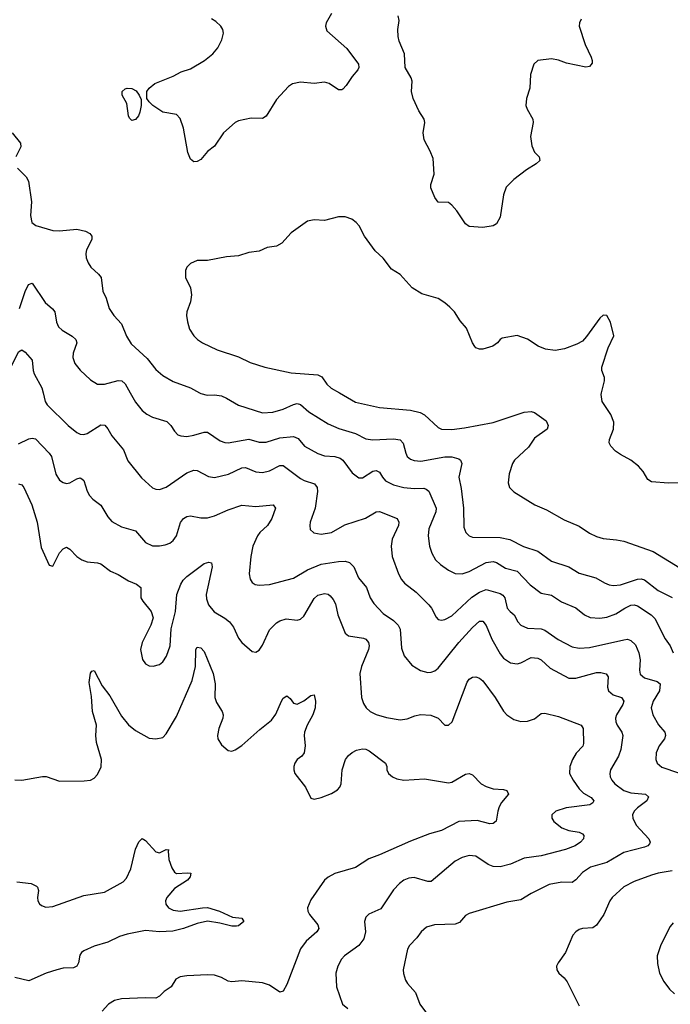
# Model space of a CAD drawing. Header units: inches. Extents: x 1308439 to 1441336, y 959892 to 1036309.
# Tile 117 of 167: x 1410098 to 1413880, y 966449 to 972167. Entities that reach past the tile are written whole.
import ezdxf

# ---------------------------------------------------------------- set-up
doc = ezdxf.new("R2010")
doc.units = ezdxf.units.IN
doc.header["$MEASUREMENT"] = 0
doc.layers.add('B4916', color=7, linetype='Continuous')
doc.layers.add('B4917', color=7, linetype='Continuous')

msp = doc.modelspace()

# ---------------------------------------------------------------- linework, layer by layer
at = {"layer": 'B4916', "color": 6}
for points, elevation in [([(1410233.8, 970000), (1410245.9, 969950), (1410256.5, 969930), (1410378.8, 969810), (1410429.7, 969769.7), (1410450, 969760.1), (1410470, 969758.6), (1410490, 969764.6), (1410570, 969813.6), (1410593, 969813), (1410610, 969791.8), (1410632.5, 969750), (1410701, 969670), (1410726.3, 969606.3), (1410805.7, 969505.7), (1410870, 969449.3), (1410890, 969440.6), (1410910, 969439.1), (1410950, 969452), (1411070, 969536.6), (1411110, 969551.7), (1411130, 969549.8), (1411195, 969515), (1411230, 969508.4), (1411311.8, 969528.2), (1411390, 969565.3), (1411410, 969566.8), (1411470, 969541.5), (1411510, 969537.6), (1411550, 969548.2), (1411610, 969577.4), (1411630, 969578), (1411730, 969502.9), (1411751.4, 969491.4), (1411811.3, 969471.3), (1411826.9, 969450), (1411828.1, 969428.1), (1411815.1, 969330), (1411786.8, 969250), (1411783.9, 969230), (1411787.1, 969207.1), (1411806.8, 969186.8), (1411850, 969179.6), (1411910, 969188.3), (1411987, 969233), (1412107.2, 969272.8), (1412170, 969309.8), (1412190, 969311.4), (1412291.4, 969270), (1412301, 969250), (1412299, 969230), (1412263.8, 969150), (1412257.2, 969110), (1412262.5, 969050), (1412299.8, 968950), (1412316.7, 968916.7), (1412334.7, 968894.7), (1412402.5, 968842.5), (1412476.9, 968770), (1412491.8, 968750), (1412517.8, 968697.8), (1412530, 968684.4), (1412550, 968680.2), (1412570, 968684), (1412610, 968705.2), (1412725.7, 968814.3), (1412770, 968842.6), (1412810, 968858.2), (1412890, 968835), (1412905.7, 968825.7), (1412917, 968810), (1412932.2, 968750), (1412947.9, 968730), (1412972.3, 968710), (1412994.2, 968670), (1413010.9, 968650.9), (1413050, 968634.4), (1413130, 968629.2), (1413150, 968621.7), (1413227.7, 968567.7), (1413310, 968524.4), (1413350, 968517), (1413410, 968521.1), (1413610, 968566.7), (1413630, 968568.9), (1413650, 968562.5), (1413676.5, 968536.5), (1413697.6, 968490), (1413705.1, 968450), (1413700.2, 968390), (1413705.4, 968365.4), (1413730, 968344.9), (1413803, 968323), (1413821.2, 968310), (1413816.3, 968270), (1413780.6, 968210), (1413768.8, 968170), (1413778.6, 968130), (1413811.4, 968071.4), (1413847.1, 968030), (1413851.8, 968010), (1413845.8, 967990), (1413815.5, 967950), (1413797.3, 967910), (1413796, 967870), (1413803.1, 967850), (1413830, 967825.5), (1414030, 967758.8)], 2700), ([(1410739.9, 970000), (1410770, 969946.3), (1410810, 969898), (1410836.4, 969876.4), (1410870, 969858.1), (1410953.4, 969833.4), (1410975.5, 969810), (1410996.8, 969776.8), (1411017.3, 969757.3), (1411034.9, 969750), (1411070, 969747), (1411110, 969753.5), (1411170, 969772), (1411190, 969771.3), (1411262.3, 969722.3), (1411290, 969711.8), (1411310, 969709.6), (1411430, 969731), (1411490, 969714.7), (1411530, 969713), (1411610, 969738.4), (1411690, 969746.8), (1411715.9, 969735.9), (1411752.7, 969690), (1411830, 969648.8), (1411870, 969634.2), (1411930.5, 969630.5), (1411961.4, 969621.4), (1411975.4, 969610), (1412030, 969536), (1412070, 969506.6), (1412090, 969506.5), (1412150, 969545.5), (1412170, 969549.1), (1412190, 969538.7), (1412206.2, 969510), (1412224, 969490), (1412270, 969466.5), (1412330, 969450.8), (1412390, 969445.4), (1412446.5, 969446.5), (1412461.5, 969441.5), (1412475.3, 969430), (1412517.8, 969330), (1412516, 969310), (1412475.6, 969210), (1412472.6, 969170), (1412479.6, 969110), (1412493.5, 969070), (1412514.6, 969030), (1412543, 969003), (1412590, 968970.3), (1412630, 968950.3), (1412670, 968948.2), (1412710, 968963.6), (1412810, 969014.9), (1412850, 969021.3), (1412870, 969015.3), (1412922.4, 968982.4), (1412990, 968964.1), (1413065.3, 968885.3), (1413130, 968836.2), (1413190, 968824.7), (1413247.2, 968787.2), (1413330, 968751.5), (1413380.7, 968710), (1413414.6, 968694.6), (1413470, 968691.3), (1413510, 968697.3), (1413563.4, 968716.6), (1413615.5, 968750), (1413650, 968766.3), (1413670, 968768.9), (1413690, 968763.9), (1413768.2, 968710), (1413789.1, 968689.1), (1413850, 968571.2), (1413878.5, 968530), (1413897.3, 968490)], 2800), ([(1411142.8, 970000), (1411150, 969996.1), (1411187.6, 969987.6), (1411230, 969988.1), (1411270, 969982.1), (1411300.3, 969970), (1411370, 969929.5), (1411510, 969883.7), (1411570, 969887.7), (1411630, 969905.4), (1411690, 969932.6), (1411710, 969937.4), (1411730, 969932.9), (1411777.8, 969890), (1411890, 969819.9), (1411953.4, 969793.4), (1412050, 969763.2), (1412110, 969733.8), (1412150, 969727.5), (1412270, 969733.3), (1412310, 969727.1), (1412327.8, 969707.8), (1412341.5, 969650), (1412350.8, 969630.8), (1412370, 969614.2), (1412390, 969606.4), (1412430, 969602.8), (1412570, 969628.8), (1412610, 969628.7), (1412650, 969617.7), (1412660.2, 969610), (1412668.6, 969590), (1412651.2, 969510), (1412664.7, 969444.7), (1412678.2, 969330), (1412680.4, 969220.4), (1412691.2, 969190), (1412710, 969170.1), (1412730, 969161.1), (1412890, 969161), (1412947.6, 969147.6), (1413027.1, 969107.1), (1413110, 969080.9), (1413190, 969023.2), (1413289.6, 968990), (1413350, 968952.8), (1413445.9, 968925.9), (1413496.4, 968896.4), (1413525.2, 968885.2), (1413550, 968882), (1413590, 968885.9), (1413690, 968918.2), (1413710, 968919.6), (1413730, 968913.9), (1413810, 968853), (1413891.3, 968811.3)], 2900), ([(1411956.5, 970000), (1412050, 969946.6), (1412190, 969914.7), (1412370, 969899.2), (1412426.2, 969886.1), (1412450, 969872.7), (1412530, 969798.3), (1412549.7, 969789.7), (1412610, 969787.3), (1412683.5, 969796.5), (1412850, 969827.2), (1413030, 969887.2), (1413070, 969891.9), (1413090, 969886), (1413157.8, 969837.8), (1413170.1, 969809.9), (1413164.1, 969790), (1413090, 969736.6), (1413055.3, 969684.7), (1412974.9, 969610), (1412961.6, 969590), (1412943.8, 969530), (1412937.3, 969477.3), (1412945.4, 969450), (1412970, 969424.8), (1413093, 969350), (1413160.5, 969320.5), (1413262.1, 969262.1), (1413350, 969225), (1413410, 969185.9), (1413450, 969166.4), (1413490, 969153.8), (1413567.5, 969147.5), (1413610, 969138.6), (1413779.2, 969079.2), (1414030, 968926.1)], 3000), ([(1413930, 969478.3), (1413870, 969476.5), (1413770, 969483.2), (1413750, 969496.1), (1413722.6, 969542.6), (1413695.3, 969575.3), (1413650, 969609.9), (1413590, 969641.4), (1413561.8, 969661.8), (1413534, 969690), (1413524.4, 969710), (1413526, 969730), (1413548.7, 969790), (1413550.5, 969830), (1413533.7, 969873.7), (1413484.6, 969950), (1413478, 969990), (1413480.5, 970000)], 3000), ([(1410090, 969704), (1410150, 969733.9), (1410170, 969737.9), (1410190, 969733.9), (1410269.5, 969650), (1410282.6, 969630), (1410308.5, 969528.5), (1410330, 969492.9), (1410350, 969478.7), (1410370, 969474.3), (1410390, 969478.5), (1410430, 969500.7), (1410450, 969506.2), (1410459.9, 969499.9), (1410470.2, 969490.2), (1410490.6, 969430), (1410504, 969404), (1410522.5, 969382.5), (1410570, 969348.2), (1410610, 969280.9), (1410632.4, 969252.4), (1410690, 969221.1), (1410770, 969198.5), (1410830, 969130.4), (1410870, 969112.4), (1410910, 969111.1), (1410943, 969117), (1410970, 969128.1), (1410990, 969142.7), (1411010, 969170), (1411032.3, 969247.7), (1411050, 969270.3), (1411070, 969282.4), (1411090, 969286.3), (1411150, 969274.5), (1411190, 969274.4), (1411230, 969285), (1411310, 969321.3), (1411390, 969348.3), (1411470, 969340.3), (1411570.9, 969350), (1411583.8, 969330), (1411562.9, 969270), (1411537.5, 969230), (1411494.3, 969190), (1411479.7, 969170), (1411453.4, 969110), (1411441.6, 969050), (1411432.4, 968950), (1411437.8, 968917.8), (1411450, 968898.4), (1411467.3, 968887.3), (1411490, 968882.3), (1411550, 968886.9), (1411690, 968923.8), (1411770, 968971.7), (1411850, 969004.3), (1411950, 969021), (1411990, 969021.8), (1412015, 969015), (1412040.1, 968990), (1412066.6, 968926.6), (1412114.2, 968870), (1412135, 968810), (1412156.3, 968776.3), (1412210, 968717.8), (1412270, 968677.4), (1412298.7, 968650), (1412308.6, 968628.6), (1412317.7, 968517.7), (1412332.9, 968472.9), (1412377.9, 968418), (1412426.8, 968386.8), (1412470, 968376.7), (1412490, 968378.4), (1412510, 968385.9), (1412530, 968400.6), (1412650.1, 968550), (1412730, 968637.7), (1412770, 968674.9), (1412790, 968675), (1412810, 968648.1), (1412841.7, 968570), (1412890, 968484.9), (1412910, 968458.7), (1412950, 968432.9), (1412990, 968427), (1413010, 968431.5), (1413070, 968462.9), (1413110, 968459.1), (1413130, 968449.8), (1413181.7, 968401.7), (1413290, 968343.2), (1413330, 968343.8), (1413450, 968375.6), (1413476.6, 968376.6), (1413507.4, 968367.4), (1413518.9, 968350), (1413514, 968290), (1413520.3, 968270), (1413547.3, 968247.3), (1413596.7, 968230), (1413610.2, 968210), (1413604.3, 968190), (1413567.7, 968130), (1413562.1, 968110), (1413562.5, 968090), (1413570, 968070.1), (1413598.1, 968030), (1413603.7, 968010), (1413591.2, 967928.8), (1413578.7, 967890), (1413532.5, 967810), (1413527.8, 967790), (1413530, 967770), (1413540.2, 967750), (1413557.9, 967730), (1413610.4, 967690.4), (1413650, 967677.5), (1413734.6, 967670), (1413753.3, 967653.3), (1413743.7, 967630), (1413688.7, 967590), (1413668.8, 967570), (1413660.5, 967550), (1413661.3, 967530), (1413680.8, 967490), (1413754.9, 967410), (1413762.6, 967390), (1413758.2, 967381.8), (1413749.2, 967370), (1413730, 967361.6), (1413610, 967330.3), (1413510, 967272.9), (1413415.5, 967244.5), (1413370, 967215.4), (1413330, 967171.2), (1413310, 967156.8), (1413250, 967158.5), (1413175, 967145), (1413070, 967092.1), (1413010, 967055.5), (1412930, 967042.2), (1412710, 966975.5), (1412690, 966964.7), (1412655.1, 966924.9), (1412630, 966913.7), (1412509.5, 966910.5), (1412462.1, 966897.9), (1412431.1, 966870), (1412405.6, 966834.4), (1412364.3, 966790), (1412352.5, 966770), (1412327.3, 966650), (1412328.8, 966628.8), (1412340.7, 966590), (1412351.4, 966570), (1412398.2, 966518.2), (1412424.2, 966450), (1412468.4, 966390)], 2600), ([(1410090, 969471.7), (1410110, 969466.5), (1410122.5, 969450), (1410168, 969350), (1410199, 969250), (1410222.7, 969102.7), (1410270, 968999.5), (1410290, 968993.1), (1410328.2, 969071.8), (1410350, 969095), (1410370, 969103.3), (1410390, 969091.7), (1410429.7, 969050), (1410459.4, 969030), (1410490, 969019), (1410550, 969013.7), (1410570, 969006.6), (1410625.4, 968965.4), (1410670, 968944.7), (1410730, 968908), (1410777, 968890), (1410801, 968870), (1410802.8, 968810), (1410812.8, 968790), (1410862.2, 968730), (1410872.7, 968692.7), (1410860.7, 968650), (1410809.4, 968550), (1410800.3, 968510), (1410811.9, 968451.9), (1410830, 968426.7), (1410850, 968415.6), (1410872.7, 968412.7), (1410910, 968422.7), (1410930, 968438.2), (1410951.7, 968470), (1410971.8, 968530), (1410978.1, 968630), (1411004.2, 968730), (1411011.4, 968830), (1411034.5, 968890), (1411048.2, 968911.8), (1411070, 968933), (1411170, 969009.7), (1411197, 969017), (1411212.1, 969012.1), (1411216, 968990), (1411181.5, 968830), (1411183.6, 968803.6), (1411194.9, 968770), (1411228.1, 968728.1), (1411291, 968691), (1411317.7, 968670), (1411340.3, 968640.3), (1411370, 968576.2), (1411388.2, 968550), (1411450, 968497.9), (1411470, 968494.8), (1411490, 968505.5), (1411510, 968534.8), (1411550, 968623.7), (1411590, 968664.7), (1411610, 968676.8), (1411647.5, 968687.5), (1411710, 968680.4), (1411730, 968686), (1411750, 968703.9), (1411810, 968805.4), (1411830, 968825.2), (1411870, 968835.6), (1411890, 968831.4), (1411901.6, 968821.6), (1411920.2, 968799.8), (1411934, 968774), (1411946.8, 968710), (1411990, 968604), (1412010, 968588.5), (1412095.6, 968575.6), (1412110, 968568.8), (1412125.3, 968550), (1412129, 968530), (1412126.2, 968510), (1412085.2, 968410), (1412075.3, 968370), (1412084.8, 968230), (1412095.7, 968195.7), (1412112.1, 968170), (1412135.1, 968150), (1412170, 968132.6), (1412230, 968114.4), (1412310, 968100.9), (1412350, 968106.3), (1412395.5, 968124.5), (1412428.5, 968131.5), (1412487.5, 968127.5), (1412530, 968110), (1412570, 968070.8), (1412590, 968070.1), (1412610.9, 968089.1), (1412699.5, 968320.5), (1412710, 968337.1), (1412730, 968349.3), (1412750, 968351), (1412770, 968343.5), (1412790, 968328.6), (1412860.9, 968230), (1412910, 968151.8), (1412930, 968130.8), (1412970, 968102.2), (1413010, 968091.3), (1413050, 968093.3), (1413090, 968106.9), (1413130, 968137.6), (1413150, 968139.3), (1413230, 968120.1), (1413361.2, 968070), (1413372.5, 968050), (1413376.1, 967963.9), (1413371.6, 967948.4), (1413333.1, 967906.9), (1413310.5, 967870), (1413295.6, 967830), (1413294.5, 967790), (1413314.3, 967750), (1413350, 967700.2), (1413375.7, 967675.7), (1413420.2, 967650), (1413435.5, 967630), (1413430, 967619.7), (1413412.1, 967607.9), (1413273.7, 967590), (1413214.6, 967570), (1413190.9, 967549.1), (1413191.2, 967530), (1413202.7, 967510), (1413250, 967473.6), (1413290, 967457.7), (1413349.2, 967449.2), (1413370, 967438.8), (1413377.5, 967430), (1413374.6, 967410), (1413358.3, 967390), (1413326.1, 967370), (1413270, 967348.5), (1413130, 967311.9), (1413030, 967298.2), (1412950, 967262.6), (1412890, 967248), (1412849.1, 967249.1), (1412821.2, 967261.2), (1412750, 967309.7), (1412710, 967314.1), (1412670, 967300.9), (1412630, 967280.7), (1412490, 967163.1), (1412470, 967162.5), (1412390, 967185.8), (1412359.2, 967180.8), (1412330.8, 967169.2), (1412304.9, 967150), (1412270, 967113.4), (1412196.5, 967003.5), (1412127.3, 966972.7), (1412110, 966955.8), (1412102, 966930), (1412108.6, 966870), (1412098.3, 966830), (1412069.5, 966790.5), (1411986.3, 966730), (1411969, 966711), (1411948, 966670), (1411936.1, 966630), (1411938.5, 966550), (1411973.3, 966450), (1412005.1, 966425.1)], 2500), ([(1410070, 967753.2), (1410110, 967751.6), (1410230, 967772.9), (1410251.2, 967771.2), (1410330, 967745.8), (1410472.5, 967747.5), (1410510, 967751.6), (1410530, 967762.5), (1410550, 967783.8), (1410571.2, 967828.8), (1410573.7, 967870), (1410544.5, 967970), (1410541.3, 968010), (1410544.4, 968070), (1410521.8, 968150), (1410515.9, 968235.9), (1410501.3, 968318.7), (1410510, 968371.3), (1410516.6, 968383.4), (1410530, 968387), (1410577.7, 968297.7), (1410621.3, 968241.3), (1410690, 968121.5), (1410730, 968071.5), (1410770, 968039.8), (1410850, 967994.3), (1410890, 967990.1), (1410930, 967999.4), (1410950, 968019.4), (1411010, 968120.9), (1411099.7, 968330), (1411119.3, 968410), (1411122.6, 968510), (1411130, 968523.3), (1411150, 968519.6), (1411170, 968497.7), (1411221.7, 968370), (1411233.5, 968310), (1411231.8, 968230), (1411241.5, 968201.5), (1411275.5, 968150), (1411281, 968130), (1411278.2, 968110), (1411254.7, 968050), (1411248.1, 968010), (1411249.4, 967990), (1411270, 967956.4), (1411310, 967923.5), (1411330, 967919.8), (1411350, 967926.9), (1411390, 967952.5), (1411494.3, 968045.7), (1411561.7, 968098.3), (1411586.3, 968133.7), (1411619.1, 968210), (1411630, 968227), (1411650, 968240.1), (1411670, 968225.3), (1411690, 968198.1), (1411710, 968192.9), (1411750, 968210.8), (1411790, 968242.7), (1411810, 968247.2), (1411817.7, 968210), (1411815, 968170), (1411801.1, 968130), (1411768.4, 968070), (1411753.9, 968030), (1411751.7, 968010), (1411757.2, 967950), (1411751.6, 967910), (1411737.4, 967890), (1411710, 967869.8), (1411697, 967850), (1411690.7, 967830), (1411690.6, 967810), (1411697.5, 967790), (1411759.4, 967710), (1411790, 967645.6), (1411810, 967641), (1411850, 967649.2), (1411910, 967673), (1411945.3, 967694.7), (1411958.4, 967710), (1411966.1, 967730), (1411972.5, 967810), (1411992.6, 967870), (1412010, 967893.5), (1412030, 967910.7), (1412055.8, 967924.2), (1412090, 967933.5), (1412110, 967931), (1412130, 967920.8), (1412225, 967850), (1412232.5, 967830), (1412232.4, 967810), (1412241.5, 967790), (1412264.8, 967770), (1412290, 967757.8), (1412330.8, 967750.8), (1412450, 967758.9), (1412590, 967736.2), (1412610, 967739.8), (1412690, 967785.1), (1412710, 967789.4), (1412730, 967781.5), (1412781.2, 967730), (1412810, 967714.6), (1412850, 967699.9), (1412910, 967696.8), (1412930.1, 967690.1), (1412938.3, 967670), (1412898.9, 967621.1), (1412884.8, 967595.2), (1412876.3, 967570), (1412867.2, 967512.8), (1412850, 967499.9), (1412830, 967497.9), (1412756.6, 967516.6), (1412650, 967509.8), (1412550, 967458.9), (1412480.9, 967439.1), (1412370, 967396.6), (1412190, 967316.5), (1412126.5, 967293.5), (1412050, 967243.7), (1411930, 967208.1), (1411890, 967187.7), (1411870, 967170.6), (1411790, 967055.8), (1411770.9, 967010), (1411772.7, 966990), (1411781.8, 966970), (1411830.7, 966910), (1411836.4, 966890), (1411824.6, 966870), (1411763.9, 966816.1), (1411729.3, 966770.7), (1411650, 966563.7), (1411630, 966526.1), (1411610, 966519.4), (1411550, 966559.2), (1411510, 966573.6), (1411390, 966586), (1411330, 966579.2), (1411310, 966583.6), (1411270, 966605.6), (1411230, 966618.8), (1411190, 966620.9), (1411070, 966615.1), (1411031.5, 966608.5), (1411005.1, 966594.9), (1410977.5, 966550), (1410936.7, 966523.3), (1410910, 966496.9), (1410890, 966484.1), (1410830, 966486.9), (1410690, 966481.7), (1410648.9, 966471.1), (1410614.1, 966450), (1410577.5, 966410)], 2400), ([(1410081.1, 967161.1), (1410164.9, 967150), (1410195.2, 967135.2), (1410201.3, 967130), (1410207.1, 967110), (1410201.5, 967070), (1410203.6, 967050), (1410212.5, 967032.5), (1410223.7, 967023.7), (1410250, 967014), (1410290, 967017.7), (1410470, 967080.6), (1410590, 967100.7), (1410700.1, 967159.9), (1410719, 967181), (1410743.9, 967236.1), (1410770.4, 967350), (1410790, 967392.2), (1410810, 967412.6), (1410830, 967399.6), (1410890, 967334.3), (1410910, 967329.1), (1410950, 967348.9), (1410965.4, 967345.4), (1410961, 967339), (1410964.9, 967290), (1410982.1, 967242.2), (1410997, 967217), (1411010, 967208.9), (1411073.3, 967213.3), (1411092.4, 967210), (1411088.4, 967190), (1411072.5, 967170), (1410998.5, 967121.5), (1410952.2, 967070), (1410945.2, 967050), (1410947.6, 967030), (1410962.5, 967010), (1410990, 966995.5), (1411030, 966989.8), (1411160.9, 967010), (1411190, 967010.4), (1411259.1, 966990), (1411335.6, 966955.6), (1411390, 966948.5), (1411401.3, 966930), (1411370, 966905), (1411357.5, 966902.5), (1411330, 966903.4), (1411260.7, 966920.7), (1411190, 966931.6), (1411130, 966919.2), (1411050, 966888.4), (1410987.2, 966872.8), (1410910.7, 966869.3), (1410830, 966878.2), (1410723.3, 966856.7), (1410678, 966842), (1410610.3, 966809.7), (1410530, 966786.5), (1410470, 966759), (1410457.4, 966750), (1410446.5, 966733.5), (1410440.1, 966690), (1410430, 966670.9), (1410410, 966660.2), (1410350, 966657.9), (1410313.7, 966650), (1410252.5, 966630), (1410150, 966585.6), (1410070, 966603.8)], 2300), ([(1413890, 967224.3), (1413810, 967210.7), (1413770, 967198.8), (1413670, 967163), (1413610, 967131.6), (1413541.6, 967070), (1413528.3, 967050), (1413493.7, 966970), (1413450, 966907.8), (1413430, 966893.7), (1413370, 966889.9), (1413350, 966883.4), (1413330.1, 966869.9), (1413312.7, 966850), (1413269.6, 966750), (1413227.8, 966690), (1413218.9, 966670), (1413219.7, 966650), (1413231, 966630), (1413262, 966602), (1413279.3, 966579.3), (1413350, 966439.7)], 2700), ([(1413896.9, 966923.1), (1413878.6, 966901.5), (1413824.9, 966795.1), (1413804.2, 966730), (1413805.3, 966685.3), (1413816.1, 966630), (1413842.1, 966582.1), (1413876, 966536), (1413904.6, 966510)], 2800)]:
    msp.add_lwpolyline(points, dxfattribs=dict(at, elevation=elevation))
at = {"layer": 'B4917', "color": 6}
for points, elevation in [([(1411910, 972203.9), (1411879.7, 972150), (1411875, 972130), (1411882.3, 972102.3), (1412000.1, 972000.1), (1412066.5, 971910), (1412069.5, 971890), (1412063.7, 971876.3), (1412030, 971838), (1411995.7, 971784.3), (1411976.2, 971763.8), (1411970, 971759.8), (1411950, 971760.8), (1411896.9, 971796.9), (1411870, 971804.7), (1411810, 971797.5), (1411730, 971804), (1411684.2, 971795.8), (1411660, 971780), (1411590, 971704.8), (1411530, 971607.2), (1411510, 971594.4), (1411444, 971596), (1411370, 971580.9), (1411350, 971569.9), (1411282.1, 971510), (1411230, 971432.7), (1411190, 971401), (1411150, 971356.2), (1411130, 971344.2), (1411110, 971342.7), (1411090, 971356.5), (1411075.3, 971395.3), (1411050, 971538.3), (1411030, 971592.8), (1411010, 971616.3), (1410930, 971629.6), (1410871.6, 971670), (1410849.4, 971690), (1410837.6, 971710), (1410837.4, 971750), (1410849.7, 971770), (1410882.7, 971797.3), (1410990, 971839.8), (1411036.1, 971863.9), (1411090, 971882.4), (1411172.5, 971930), (1411220.4, 971970), (1411250, 972003.1), (1411273.1, 972050), (1411282.3, 972090), (1411279.2, 972110), (1411267.5, 972130), (1411237.6, 972157.6), (1411212.5, 972172.5)], 2900), ([(1413361.5, 972170), (1413351.9, 972150), (1413350.7, 972130), (1413384.2, 972024.2), (1413420.1, 971950), (1413426.2, 971930), (1413424.6, 971915.4), (1413410, 971896.5), (1413387.9, 971892.1), (1413275.9, 971915.9), (1413230, 971932.9), (1413190, 971940.5), (1413110, 971930.7), (1413086.2, 971910), (1413067.3, 971850), (1413063.1, 971770), (1413043.8, 971710), (1413040.6, 971670), (1413047.4, 971647.4), (1413080.5, 971590), (1413082.5, 971570), (1413066.6, 971490), (1413074.1, 971434.1), (1413090, 971398.3), (1413117, 971370), (1413121.1, 971350), (1413099.5, 971330), (1413043.9, 971296.1), (1412970, 971239.4), (1412926.1, 971193.9), (1412909.4, 971150.6), (1412890, 971020.4), (1412870, 970982), (1412850, 970969.8), (1412790, 970959.8), (1412710, 970967.2), (1412690, 970981), (1412638.2, 971058.2), (1412610, 971091), (1412590, 971105), (1412530, 971107.3), (1412510, 971134), (1412486.8, 971190), (1412488.4, 971210), (1412507.7, 971270), (1412500.7, 971360.7), (1412484.4, 971404.4), (1412448.6, 971470), (1412442.7, 971510), (1412452, 971570), (1412448.7, 971590), (1412418.8, 971638.8), (1412385.1, 971710), (1412375.8, 971750), (1412378.7, 971810), (1412374, 971830), (1412338.9, 971890), (1412333.8, 971970), (1412302.9, 972042.9), (1412297, 972070), (1412296.4, 972110), (1412302.8, 972162.8), (1412298.5, 972190)], 2900), ([(1410054.6, 971510), (1410101.6, 971450), (1410105.1, 971430), (1410075.3, 971370)], 2900), ([(1410084.6, 971304.6), (1410135.4, 971255.4), (1410148.1, 971230), (1410166.7, 971110), (1410159.9, 971030), (1410168.8, 970990), (1410192.5, 970972.5), (1410290, 970944), (1410330, 970941.5), (1410430, 970951.2), (1410479.9, 970939.9), (1410505.3, 970925.3), (1410516.6, 970910), (1410516.3, 970890), (1410486.6, 970830), (1410482.5, 970810), (1410484.6, 970784.6), (1410495, 970755), (1410510.9, 970730.9), (1410556, 970690), (1410571.8, 970670), (1410580.8, 970590), (1410600.1, 970550), (1410618.7, 970490), (1410644.6, 970450), (1410690, 970400.9), (1410718.3, 970330), (1410745.3, 970285.3), (1410839.3, 970199.3), (1410890, 970136), (1410930, 970101.4), (1410990, 970066.1), (1411090, 970028.7), (1411142.8, 970000)], 2900), ([(1413480.5, 970000), (1413497.9, 970070), (1413497, 970090), (1413482.5, 970130), (1413481.1, 970150), (1413519.3, 970260.7), (1413551.7, 970331.7), (1413532.4, 970410), (1413510, 970449.6), (1413490, 970451.1), (1413470, 970434.3), (1413393.2, 970326.8), (1413370, 970301), (1413337.1, 970282.9), (1413264.9, 970255.1), (1413210, 970246.7), (1413154.4, 970254.4), (1413112, 970272), (1413050, 970311.7), (1412990, 970332.4), (1412902.7, 970317.3), (1412890, 970311), (1412875.5, 970290), (1412848.5, 970271.5), (1412790, 970254.6), (1412770, 970253.3), (1412750, 970262), (1412743.4, 970270), (1412730, 970291.6), (1412695.8, 970375.8), (1412658.9, 970418.9), (1412625.2, 970470), (1412598.3, 970498.3), (1412570, 970522.7), (1412530, 970548), (1412436, 970576), (1412379.6, 970610), (1412310, 970687.2), (1412259.2, 970719.2), (1412210, 970783.2), (1412164.1, 970824.1), (1412101.9, 970910), (1412070.4, 970970.4), (1412053.8, 970990), (1412028.2, 971008.2), (1411990, 971022.7), (1411950, 971022.5), (1411870, 971000.5), (1411810, 971005.5), (1411770, 970998), (1411675.8, 970930), (1411621.1, 970870), (1411590, 970852.4), (1411536.1, 970843.9), (1411490, 970824), (1411430, 970816.3), (1411370, 970795.7), (1411300.7, 970790), (1411190, 970769.2), (1411130, 970768), (1411090, 970750.8), (1411070.2, 970730), (1411062.3, 970710), (1411061.5, 970670), (1411090.1, 970610.1), (1411096, 970570), (1411090.8, 970529.2), (1411069.6, 970470), (1411067.3, 970450), (1411072.6, 970412.6), (1411085.1, 970370), (1411110, 970332), (1411130.9, 970310), (1411160.2, 970290), (1411246, 970250), (1411368.8, 970208.8), (1411436.9, 970176.9), (1411522, 970150), (1411676.7, 970116.7), (1411830, 970104.5), (1411853.2, 970093.2), (1411883.6, 970050), (1411907.8, 970027.8), (1411956.5, 970000)], 3000), ([(1410095.9, 970490), (1410130, 970589.5), (1410148.9, 970630), (1410170, 970636.8), (1410245.1, 970525.1), (1410288.2, 970488.2), (1410302.2, 970470), (1410311.5, 970410), (1410323.7, 970383.7), (1410344.5, 970364.5), (1410403, 970330), (1410424.7, 970310), (1410430.6, 970290), (1410409.3, 970230), (1410406.4, 970206.4), (1410418.2, 970170), (1410450, 970131.1), (1410510, 970075.2), (1410550, 970051), (1410590, 970050), (1410670, 970072.2), (1410691.3, 970070), (1410710, 970053.2), (1410739.9, 970000)], 2800), ([(1410000, 970062.8), (1410006.7, 970070), (1410090, 970237.8), (1410110, 970249.2), (1410130, 970235.6), (1410170.9, 970190.9), (1410176.4, 970130), (1410182.4, 970110), (1410226.6, 970030), (1410233.8, 970000)], 2700)]:
    msp.add_lwpolyline(points, dxfattribs=dict(at, elevation=elevation))
at = {"layer": 'B4917', "color": 6, "elevation": 2900}
msp.add_lwpolyline([(1410750, 971581.8), (1410735.7, 971595.7), (1410729.5, 971609.5), (1410720, 971680), (1410693.7, 971730), (1410693.6, 971750), (1410710, 971765), (1410722.9, 971770), (1410750, 971768.6), (1410775.1, 971755.1), (1410793, 971730), (1410803, 971703), (1410804.7, 971670), (1410796.1, 971630), (1410787.6, 971610), (1410770, 971587.4)], close=True, dxfattribs=at)

doc.saveas('drawing.dxf')
